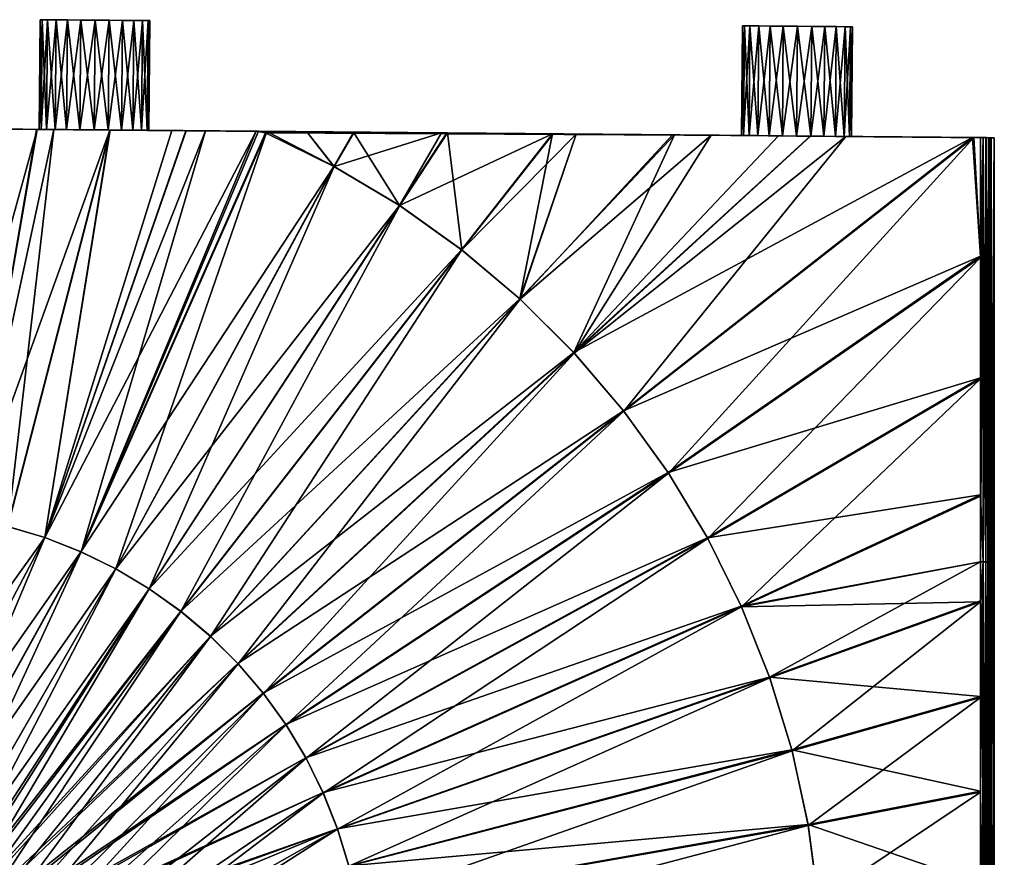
# Model space of a CAD drawing. Extents: x -0.135 to 0.123, y -0.127 to 0.004.
# Tile 32 of 256: x -0.091 to -0.046, y -0.034 to 0.004. Entities that reach past the tile are written whole.
import ezdxf

# ---------------------------------------------------------------- set-up
doc = ezdxf.new("R2010")
doc.units = 0
doc.layers.add('mesh', color=7, linetype='CONTINUOUS')

msp = doc.modelspace()

# ---------------------------------------------------------------- meshes
at = {"layer": 'mesh'}
mesh = msp.add_polyface(dxfattribs=at)
corners = [(-0.057784, -0.001496, -0.171584), (-0.09325, -0.001186, -0.182681), (-0.089964, -0.001215, -0.182676), (-0.087368, -0.001238, -0.173436), (-0.057869, -0.001495, -0.170936), (-0.086721, -0.001243, -0.173351), (-0.086118, -0.001248, -0.173102), (-0.0856, -0.001253, -0.172704), (-0.084953, -0.001259, -0.171584), (-0.085203, -0.001256, -0.172186), (-0.084868, -0.001259, -0.170936), (-0.057784, -0.001496, -0.170289), (-0.084953, -0.001259, -0.170289), (-0.083824, -0.001269, -0.182648), (-0.08319, -0.001274, -0.182643), (-0.086648, -0.001244, -0.182661), (-0.093245, -0.001186, -0.157792), (-0.096104, -0.001161, -0.157786), (-0.0856, -0.001253, -0.169169), (-0.085203, -0.001256, -0.169686), (-0.086118, -0.001248, -0.168771), (-0.089196, -0.001222, -0.157799), (-0.089997, -0.001215, -0.157797), (-0.086635, -0.001244, -0.157812), (-0.082288, -0.001282, -0.157835), (-0.083172, -0.001274, -0.15783), (-0.079876, -0.001303, -0.157854), (-0.08491, 0.003741, -0.170289), (-0.085159, 0.003743, -0.169686), (-0.085557, 0.003747, -0.169169), (-0.086074, 0.003751, -0.168771), (-0.086677, 0.003757, -0.168522), (-0.086721, -0.001243, -0.168522), (-0.086074, 0.003751, -0.173102), (-0.086677, 0.003757, -0.173351), (-0.085557, 0.003747, -0.172704), (-0.085159, 0.003743, -0.172186), (-0.08491, 0.003741, -0.171584), (-0.084824, 0.00374, -0.170936), (-0.087324, 0.003762, -0.170936), (-0.096604, -0.001157, -0.1822), (-0.096531, -0.001158, -0.158026), (-0.096587, -0.001157, -0.158156)]
mesh.append_faces([[corners[k] for k in face] for face in [(0, 1, 2, 2), (3, 4, 5, 5), (4, 6, 5, 5), (4, 7, 6, 6), (4, 8, 9, 9), (4, 10, 8, 8), (11, 12, 10, 10), (0, 13, 14, 14), (0, 15, 13, 13), (16, 17, 11, 11), (11, 18, 19, 19), (11, 20, 18, 18), (11, 21, 22, 22), (11, 23, 21, 21), (11, 24, 25, 25), (11, 26, 24, 24), (12, 27, 10, 10), (12, 28, 27, 27), (19, 28, 12, 12), (19, 29, 28, 28), (18, 29, 19, 19), (18, 30, 29, 29), (20, 30, 18, 18), (20, 31, 30, 30), (32, 31, 20, 20), (5, 33, 34, 34), (6, 33, 5, 5), (6, 35, 33, 33), (7, 35, 6, 6), (7, 36, 35, 35), (9, 36, 7, 7), (9, 37, 36, 36), (8, 37, 9, 9), (8, 38, 37, 37), (10, 38, 8, 8), (10, 27, 38, 38), (39, 36, 37, 37), (39, 35, 36, 36), (39, 27, 28, 28), (39, 38, 27, 27), (37, 38, 39, 39), (39, 29, 30, 30), (28, 29, 39, 39), (40, 0, 3, 3), (40, 1, 0, 0), (41, 42, 11, 11)]])
mesh = msp.add_polyface(dxfattribs=at)
corners = [(-0.086721, -0.001243, -0.168522), (-0.087324, 0.003762, -0.168436), (-0.086677, 0.003757, -0.168522), (-0.087368, -0.001238, -0.168436), (-0.087971, 0.003768, -0.168522), (-0.088015, -0.001232, -0.168522), (-0.088574, 0.003773, -0.168771), (-0.088618, -0.001227, -0.168771), (-0.089092, 0.003778, -0.169169), (-0.089136, -0.001222, -0.169169), (-0.089489, 0.003781, -0.169686), (-0.089533, -0.001219, -0.169686), (-0.089739, 0.003783, -0.170289), (-0.089783, -0.001217, -0.170289), (-0.089824, 0.003784, -0.170936), (-0.089868, -0.001216, -0.170936), (-0.089739, 0.003783, -0.171584), (-0.089783, -0.001217, -0.171584), (-0.089489, 0.003781, -0.172186), (-0.089533, -0.001219, -0.172186), (-0.089092, 0.003778, -0.172704), (-0.089136, -0.001222, -0.172704), (-0.088574, 0.003773, -0.173102), (-0.088618, -0.001227, -0.173102), (-0.087971, 0.003768, -0.173351), (-0.088015, -0.001232, -0.173351), (-0.087324, 0.003762, -0.173436), (-0.087368, -0.001238, -0.173436), (-0.086677, 0.003757, -0.173351), (-0.086721, -0.001243, -0.173351), (-0.087324, 0.003762, -0.170936), (-0.086074, 0.003751, -0.173102), (-0.085557, 0.003747, -0.172704), (-0.086074, 0.003751, -0.168771)]
mesh.append_faces([[corners[k] for k in face] for face in [(0, 1, 2, 2), (3, 1, 0, 0), (3, 4, 1, 1), (5, 4, 3, 3), (5, 6, 4, 4), (7, 6, 5, 5), (7, 8, 6, 6), (9, 8, 7, 7), (9, 10, 8, 8), (11, 10, 9, 9), (11, 12, 10, 10), (13, 12, 11, 11), (13, 14, 12, 12), (15, 14, 13, 13), (15, 16, 14, 14), (17, 16, 15, 15), (17, 18, 16, 16), (19, 18, 17, 17), (19, 20, 18, 18), (21, 20, 19, 19), (21, 22, 20, 20), (23, 22, 21, 21), (23, 24, 22, 22), (25, 24, 23, 23), (25, 26, 24, 24), (27, 26, 25, 25), (27, 28, 26, 26), (29, 28, 27, 27), (30, 16, 18, 18), (30, 14, 16, 16), (12, 14, 30, 30), (30, 22, 24, 24), (30, 20, 22, 22), (18, 20, 30, 30), (30, 28, 31, 31), (30, 26, 28, 28), (24, 26, 30, 30), (31, 32, 30, 30), (30, 33, 2, 2), (30, 4, 6, 6), (30, 1, 4, 4), (2, 1, 30, 30), (30, 10, 12, 12), (30, 8, 10, 10), (6, 8, 30, 30)]])
mesh = msp.add_polyface(dxfattribs=at)
corners = [(-0.087368, -0.001238, -0.173436), (-0.057784, -0.001496, -0.171584), (-0.057869, -0.001495, -0.170936), (-0.057784, -0.001496, -0.170289), (-0.084868, -0.001259, -0.170936), (-0.066485, -0.00142, -0.182467), (-0.057534, -0.001498, -0.172186), (-0.071293, -0.001378, -0.182533), (-0.057137, -0.001501, -0.172704), (-0.065404, -0.001429, -0.182452), (-0.060929, -0.001468, -0.182375), (-0.056619, -0.001506, -0.173102), (-0.071543, -0.001376, -0.182536), (-0.075544, -0.001341, -0.182578), (-0.08319, -0.001274, -0.182643), (-0.079982, -0.001302, -0.182619), (-0.057534, -0.001498, -0.169686), (-0.071543, -0.001376, -0.157936), (-0.075526, -0.001341, -0.157894), (-0.071269, -0.001378, -0.15794), (-0.057137, -0.001501, -0.169169), (-0.077683, -0.001322, -0.157871), (-0.066456, -0.00142, -0.158006), (-0.065404, -0.001429, -0.15802), (-0.056619, -0.001506, -0.168771), (-0.061013, -0.001468, -0.158093), (-0.056575, 0.003494, -0.168771), (-0.056016, -0.001511, -0.168522), (-0.057093, 0.003498, -0.169169), (-0.05749, 0.003502, -0.169686), (-0.05774, 0.003504, -0.170289), (-0.057825, 0.003505, -0.170936), (-0.05774, 0.003504, -0.171584), (-0.05749, 0.003502, -0.172186), (-0.057093, 0.003498, -0.172704), (-0.056575, 0.003494, -0.173102), (-0.055973, 0.003489, -0.173351), (-0.056016, -0.001511, -0.173351), (-0.055326, 0.003483, -0.170936), (-0.079495, -0.001306, -0.157857), (-0.079876, -0.001303, -0.157854)]
mesh.append_faces([[corners[k] for k in face] for face in [(0, 1, 2, 2), (3, 4, 2, 2), (5, 6, 7, 7), (5, 8, 6, 6), (9, 8, 5, 5), (10, 11, 9, 9), (6, 12, 7, 7), (6, 13, 12, 12), (1, 13, 6, 6), (14, 15, 1, 1), (16, 17, 18, 18), (16, 19, 17, 17), (20, 19, 16, 16), (18, 21, 16, 16), (20, 22, 19, 19), (20, 23, 22, 22), (24, 25, 23, 23), (24, 26, 27, 27), (24, 28, 26, 26), (20, 28, 24, 24), (20, 29, 28, 28), (16, 29, 20, 20), (16, 30, 29, 29), (3, 30, 16, 16), (3, 31, 30, 30), (2, 31, 3, 3), (2, 32, 31, 31), (1, 32, 2, 2), (1, 33, 32, 32), (6, 33, 1, 1), (6, 34, 33, 33), (8, 34, 6, 6), (8, 35, 34, 34), (11, 35, 8, 8), (11, 36, 35, 35), (37, 36, 11, 11), (38, 32, 33, 33), (38, 31, 32, 32), (30, 31, 38, 38), (38, 34, 35, 35), (33, 34, 38, 38), (38, 29, 30, 30), (38, 28, 29, 29), (16, 39, 3, 3), (39, 40, 3, 3)]])
mesh = msp.add_polyface(dxfattribs=at)
corners = [(-0.052954, -0.001538, -0.170289), (-0.052911, 0.003462, -0.170289), (-0.052869, -0.001539, -0.170936), (-0.053161, 0.003464, -0.169686), (-0.053204, -0.001536, -0.169686), (-0.053558, 0.003468, -0.169169), (-0.053601, -0.001532, -0.169169), (-0.054076, 0.003472, -0.168771), (-0.054119, -0.001528, -0.168771), (-0.054678, 0.003477, -0.168522), (-0.054722, -0.001522, -0.168522), (-0.055326, 0.003483, -0.168436), (-0.055369, -0.001517, -0.168436), (-0.055973, 0.003489, -0.168522), (-0.056016, -0.001511, -0.168522), (-0.056575, 0.003494, -0.168771), (-0.056016, -0.001511, -0.173351), (-0.055326, 0.003483, -0.173436), (-0.055973, 0.003489, -0.173351), (-0.055369, -0.001517, -0.173436), (-0.054678, 0.003477, -0.173351), (-0.054722, -0.001522, -0.173351), (-0.054076, 0.003472, -0.173102), (-0.054119, -0.001528, -0.173102), (-0.053558, 0.003468, -0.172704), (-0.053601, -0.001532, -0.172704), (-0.053161, 0.003464, -0.172186), (-0.053204, -0.001536, -0.172186), (-0.052911, 0.003462, -0.171584), (-0.052954, -0.001538, -0.171584), (-0.052826, 0.003461, -0.170936), (-0.055326, 0.003483, -0.170936), (-0.056575, 0.003494, -0.173102), (-0.057093, 0.003498, -0.169169)]
mesh.append_faces([[corners[k] for k in face] for face in [(0, 1, 2, 2), (0, 3, 1, 1), (4, 3, 0, 0), (4, 5, 3, 3), (6, 5, 4, 4), (6, 7, 5, 5), (8, 7, 6, 6), (8, 9, 7, 7), (10, 9, 8, 8), (10, 11, 9, 9), (12, 11, 10, 10), (12, 13, 11, 11), (14, 13, 12, 12), (14, 15, 13, 13), (16, 17, 18, 18), (19, 17, 16, 16), (19, 20, 17, 17), (21, 20, 19, 19), (21, 22, 20, 20), (23, 22, 21, 21), (23, 24, 22, 22), (25, 24, 23, 23), (25, 26, 24, 24), (27, 26, 25, 25), (27, 28, 26, 26), (29, 28, 27, 27), (29, 30, 28, 28), (2, 30, 29, 29), (2, 1, 30, 30), (31, 32, 18, 18), (31, 20, 22, 22), (31, 17, 20, 20), (18, 17, 31, 31), (31, 26, 28, 28), (31, 24, 26, 26), (22, 24, 31, 31), (31, 1, 3, 3), (31, 30, 1, 1), (28, 30, 31, 31), (31, 7, 9, 9), (31, 5, 7, 7), (3, 5, 31, 31), (31, 13, 15, 15), (31, 11, 13, 13), (9, 11, 31, 31), (15, 33, 31, 31)]])
mesh = msp.add_polyface(dxfattribs=at)
corners = [(-0.096231, -0.020095, -0.157529), (-0.096104, -0.018638, -0.157534), (-0.096104, -0.020095, -0.157513), (-0.096231, -0.020095, -0.182943), (-0.096104, -0.020095, -0.18296), (-0.096104, -0.018638, -0.182939), (-0.089614, -0.019815, -0.182945), (-0.083824, -0.001269, -0.182648), (-0.086648, -0.001244, -0.182661), (-0.091308, -0.019307, -0.182945), (-0.093038, -0.018938, -0.182945), (-0.089964, -0.001215, -0.182676), (-0.094792, -0.018712, -0.182945), (-0.09325, -0.001186, -0.182681), (-0.096104, -0.001161, -0.182686), (-0.096104, -0.022387, -0.182972), (-0.096946, -0.001154, -0.170236), (-0.089868, -0.001216, -0.170936), (-0.089783, -0.001217, -0.170289), (-0.089783, -0.001217, -0.171584), (-0.089533, -0.001219, -0.169686), (-0.096604, -0.001157, -0.158272), (-0.089136, -0.001222, -0.169169), (-0.088015, -0.001232, -0.168522), (-0.087368, -0.001238, -0.168436), (-0.088618, -0.001227, -0.168771), (-0.086721, -0.001243, -0.168522), (-0.086118, -0.001248, -0.168771), (-0.094791, -0.018712, -0.157527), (-0.096104, -0.022389, -0.157501), (-0.093245, -0.001186, -0.157792), (-0.096104, -0.001161, -0.157786), (-0.093035, -0.018938, -0.157527), (-0.089997, -0.001215, -0.157797), (-0.089196, -0.001222, -0.157799), (-0.091304, -0.019307, -0.157527), (-0.086635, -0.001244, -0.157812), (-0.089609, -0.019817, -0.157527), (-0.082288, -0.001282, -0.157835), (-0.087961, -0.020464, -0.157527), (-0.096222, -0.00116, -0.182672), (-0.096604, -0.001157, -0.1822), (-0.089533, -0.001219, -0.172186), (-0.089136, -0.001222, -0.172704), (-0.088618, -0.001227, -0.173102), (-0.088015, -0.001232, -0.173351), (-0.087368, -0.001238, -0.173436), (-0.096381, -0.001159, -0.15787), (-0.057784, -0.001496, -0.170289), (-0.096275, -0.00116, -0.157817), (-0.096531, -0.001158, -0.158026), (-0.096587, -0.001157, -0.158156)]
mesh.append_faces([[corners[k] for k in face] for face in [(0, 1, 2, 2), (3, 4, 5, 5), (6, 7, 8, 8), (8, 9, 6, 6), (8, 10, 9, 9), (11, 10, 8, 8), (11, 12, 10, 10), (13, 12, 11, 11), (13, 5, 12, 12), (14, 5, 13, 13), (12, 15, 10, 10), (5, 4, 12, 12), (16, 17, 18, 18), (16, 19, 17, 17), (20, 16, 18, 18), (20, 21, 16, 16), (22, 21, 20, 20), (21, 23, 24, 24), (21, 25, 23, 23), (22, 25, 21, 21), (21, 26, 27, 27), (24, 26, 21, 21), (28, 29, 2, 2), (1, 28, 2, 2), (1, 30, 28, 28), (31, 30, 1, 1), (30, 32, 28, 28), (30, 33, 32, 32), (34, 32, 33, 33), (34, 35, 32, 32), (36, 35, 34, 34), (36, 37, 35, 35), (37, 38, 39, 39), (5, 14, 40, 40), (41, 19, 16, 16), (41, 42, 19, 19), (43, 42, 41, 41), (41, 44, 43, 43), (41, 45, 44, 44), (46, 45, 41, 41), (14, 13, 41, 41), (47, 48, 49, 49), (48, 31, 49, 49), (50, 48, 47, 47), (48, 51, 21, 21)]])
mesh = msp.add_polyface(dxfattribs=at)
corners = [(-0.076444, -0.002901, -0.182619), (-0.075544, -0.001341, -0.182578), (-0.077683, -0.001322, -0.182601), (-0.073459, -0.00468, -0.182619), (-0.071543, -0.001376, -0.182536), (-0.071293, -0.001378, -0.182533), (-0.089614, -0.019815, -0.182945), (-0.087967, -0.020461, -0.182945), (-0.079982, -0.001302, -0.182619), (-0.08319, -0.001274, -0.182643), (-0.083824, -0.001269, -0.182648), (-0.067973, -0.008938, -0.182619), (-0.083419, -0.023171, -0.182945), (-0.082067, -0.024312, -0.182945), (-0.070629, -0.006697, -0.182619), (-0.084859, -0.022145, -0.182945), (-0.086379, -0.021239, -0.182945), (-0.085203, -0.001256, -0.172186), (-0.0856, -0.001253, -0.172704), (-0.057869, -0.001495, -0.170936), (-0.085203, -0.001256, -0.169686), (-0.084953, -0.001259, -0.170289), (-0.057784, -0.001496, -0.170289), (-0.057784, -0.001496, -0.171584), (-0.089964, -0.001215, -0.182676), (-0.086648, -0.001244, -0.182661), (-0.089997, -0.001215, -0.157797), (-0.093245, -0.001186, -0.157792), (-0.096604, -0.001157, -0.158272), (-0.086118, -0.001248, -0.168771), (-0.083172, -0.001274, -0.15783), (-0.086635, -0.001244, -0.157812), (-0.089609, -0.019817, -0.157527), (-0.082288, -0.001282, -0.157835), (-0.073444, -0.004689, -0.157854), (-0.071269, -0.001378, -0.15794), (-0.070613, -0.006709, -0.157854), (-0.071543, -0.001376, -0.157936), (-0.076431, -0.002908, -0.157854), (-0.075526, -0.001341, -0.157894), (-0.077683, -0.001322, -0.157871), (-0.082059, -0.02432, -0.157527), (-0.067956, -0.008954, -0.157854), (-0.083411, -0.023178, -0.157527), (-0.084852, -0.02215, -0.157527), (-0.086372, -0.021243, -0.157527), (-0.079876, -0.001303, -0.157854), (-0.087961, -0.020464, -0.157527), (-0.079565, -0.001372, -0.182619), (-0.057534, -0.001498, -0.169686), (-0.079495, -0.001306, -0.157857)]
mesh.append_faces([[corners[k] for k in face] for face in [(0, 1, 2, 2), (3, 1, 0, 0), (3, 4, 1, 1), (5, 4, 3, 3), (6, 7, 8, 8), (6, 9, 10, 10), (8, 9, 6, 6), (11, 12, 13, 13), (14, 12, 11, 11), (14, 15, 12, 12), (3, 15, 14, 14), (3, 16, 15, 15), (0, 16, 3, 3), (0, 7, 16, 16), (17, 18, 19, 19), (20, 21, 22, 22), (23, 2, 1, 1), (24, 25, 23, 23), (26, 27, 22, 22), (28, 29, 22, 22), (30, 31, 22, 22), (30, 32, 31, 31), (30, 33, 32, 32), (34, 35, 36, 36), (34, 37, 35, 35), (38, 37, 34, 34), (38, 39, 37, 37), (40, 39, 38, 38), (41, 36, 42, 42), (43, 36, 41, 41), (43, 34, 36, 36), (44, 34, 43, 43), (44, 38, 34, 34), (45, 38, 44, 44), (33, 46, 47, 47), (0, 2, 48, 48), (48, 7, 0, 0), (48, 8, 7, 7), (23, 48, 2, 2), (23, 8, 48, 48), (49, 40, 50, 50), (50, 40, 38, 38), (45, 50, 38, 38), (47, 50, 45, 45), (47, 46, 50, 50)]])
mesh = msp.add_polyface(dxfattribs=at)
corners = [(-0.04699, -0.012538, -0.182247), (-0.061224, -0.016854, -0.182619), (-0.05943, -0.019831, -0.182619), (-0.046988, -0.007, -0.182168), (-0.063255, -0.014034, -0.182619), (-0.04735, -0.001587, -0.182099), (-0.06551, -0.01139, -0.182619), (-0.054747, -0.001522, -0.182261), (-0.067973, -0.008938, -0.182619), (-0.065404, -0.001429, -0.182452), (-0.066485, -0.00142, -0.182467), (-0.060929, -0.001468, -0.182375), (-0.056195, -0.00151, -0.182293), (-0.070629, -0.006697, -0.182619), (-0.073459, -0.00468, -0.182619), (-0.071293, -0.001378, -0.182533), (-0.079666, -0.026906, -0.182945), (-0.080814, -0.02556, -0.182945), (-0.082067, -0.024312, -0.182945), (-0.056619, -0.001506, -0.173102), (-0.057137, -0.001501, -0.172704), (-0.056016, -0.001511, -0.173351), (-0.055369, -0.001517, -0.173436), (-0.054722, -0.001522, -0.173351), (-0.056619, -0.001506, -0.168771), (-0.065404, -0.001429, -0.15802), (-0.057137, -0.001501, -0.169169), (-0.056016, -0.001511, -0.168522), (-0.061013, -0.001468, -0.158093), (-0.059264, -0.001483, -0.158122), (-0.055369, -0.001517, -0.168436), (-0.05473, -0.001522, -0.158211), (-0.054722, -0.001522, -0.168522), (-0.053125, -0.001536, -0.158242), (-0.054119, -0.001528, -0.168771), (-0.070613, -0.006709, -0.157854), (-0.067956, -0.008954, -0.157854), (-0.066456, -0.00142, -0.158006), (-0.071269, -0.001378, -0.15794), (-0.065493, -0.011408, -0.157854), (-0.059414, -0.01986, -0.157854), (-0.04699, -0.01259, -0.158225), (-0.057871, -0.022977, -0.157854), (-0.061207, -0.01688, -0.157854), (-0.046988, -0.007049, -0.158304), (-0.063238, -0.014056, -0.157854), (-0.047299, -0.001587, -0.158374), (-0.078624, -0.028354, -0.157527), (-0.079657, -0.026917, -0.157527), (-0.080805, -0.025569, -0.157527)]
mesh.append_faces([[corners[k] for k in face] for face in [(0, 1, 2, 2), (3, 4, 1, 1), (5, 6, 4, 4), (7, 6, 5, 5), (8, 9, 10, 10), (8, 11, 9, 9), (6, 11, 8, 8), (6, 12, 11, 11), (7, 12, 6, 6), (10, 13, 8, 8), (10, 14, 13, 13), (15, 14, 10, 10), (4, 16, 1, 1), (6, 17, 4, 4), (8, 18, 6, 6), (9, 19, 20, 20), (11, 21, 19, 19), (12, 21, 11, 11), (12, 22, 21, 21), (7, 22, 12, 12), (7, 23, 22, 22), (5, 23, 7, 7), (24, 25, 26, 26), (27, 28, 24, 24), (27, 29, 28, 28), (30, 29, 27, 27), (30, 31, 29, 29), (32, 31, 30, 30), (32, 33, 31, 31), (34, 33, 32, 32), (35, 25, 36, 36), (35, 37, 25, 25), (38, 37, 35, 35), (36, 29, 39, 39), (36, 28, 29, 29), (25, 28, 36, 36), (40, 41, 42, 42), (43, 44, 40, 40), (45, 46, 43, 43), (39, 33, 45, 45), (39, 31, 33, 33), (29, 31, 39, 39), (47, 45, 43, 43), (48, 39, 45, 45), (49, 36, 39, 39)]])
mesh = msp.add_polyface(dxfattribs=at)
corners = [(-0.046992, -0.017872, -0.182322), (-0.057886, -0.022944, -0.182619), (-0.046993, -0.020917, -0.182365), (-0.04699, -0.012538, -0.182247), (-0.05943, -0.019831, -0.182619), (-0.046988, -0.007, -0.182168), (-0.061224, -0.016854, -0.182619), (-0.04735, -0.001587, -0.182099), (-0.063255, -0.014034, -0.182619), (-0.046868, -0.020917, -0.182346), (-0.046369, -0.001595, -0.170244), (-0.052869, -0.001539, -0.170936), (-0.052954, -0.001538, -0.171584), (-0.052954, -0.001538, -0.170289), (-0.053204, -0.001536, -0.172186), (-0.046499, -0.001594, -0.181603), (-0.053601, -0.001532, -0.172704), (-0.054119, -0.001528, -0.173102), (-0.054722, -0.001522, -0.173351), (-0.054119, -0.001528, -0.168771), (-0.047299, -0.001587, -0.158374), (-0.053125, -0.001536, -0.158242), (-0.053601, -0.001532, -0.169169), (-0.046986, -0.00159, -0.158381), (-0.046988, -0.007049, -0.158304), (-0.059414, -0.01986, -0.157854), (-0.04699, -0.01259, -0.158225), (-0.061207, -0.01688, -0.157854), (-0.063238, -0.014056, -0.157854), (-0.057871, -0.022977, -0.157854), (-0.046992, -0.017925, -0.15815), (-0.046993, -0.020917, -0.158107), (-0.046986, -0.00159, -0.182091), (-0.046861, -0.001591, -0.182072), (-0.046869, -0.001591, -0.158398), (-0.046868, -0.020917, -0.158126), (-0.046499, -0.001594, -0.15887), (-0.046515, -0.001594, -0.18172), (-0.053204, -0.001536, -0.169686), (-0.046518, -0.001594, -0.158744), (-0.046615, -0.001593, -0.181913), (-0.046743, -0.001592, -0.182022), (-0.046717, -0.001592, -0.158468), (-0.046568, -0.001594, -0.158626)]
mesh.append_faces([[corners[k] for k in face] for face in [(0, 1, 2, 2), (3, 4, 0, 0), (5, 6, 3, 3), (7, 8, 5, 5), (0, 2, 9, 9), (10, 11, 12, 12), (10, 13, 11, 11), (14, 10, 12, 12), (14, 15, 10, 10), (16, 15, 14, 14), (7, 17, 18, 18), (19, 20, 21, 21), (22, 20, 19, 19), (22, 23, 20, 20), (20, 23, 24, 24), (25, 24, 26, 26), (27, 20, 24, 24), (28, 21, 20, 20), (29, 30, 31, 31), (26, 30, 29, 29), (5, 32, 7, 7), (33, 0, 9, 9), (32, 0, 33, 33), (32, 3, 0, 0), (5, 3, 32, 32), (34, 24, 23, 23), (34, 26, 24, 24), (34, 30, 26, 26), (34, 31, 30, 30), (34, 35, 31, 31), (36, 13, 10, 10), (16, 37, 15, 15), (32, 17, 7, 7), (32, 16, 17, 17), (32, 33, 16, 16), (34, 23, 22, 22), (36, 38, 13, 13), (36, 22, 38, 38), (36, 39, 22, 22), (16, 40, 37, 37), (16, 41, 40, 40), (16, 33, 41, 41), (22, 42, 34, 34), (43, 42, 22, 22), (22, 39, 43, 43)]])
mesh = msp.add_polyface(dxfattribs=at)
corners = [(-0.046651, -0.020919, -0.182219), (-0.046743, -0.001592, -0.182022), (-0.046751, -0.020918, -0.182296), (-0.046369, -0.001595, -0.170244), (-0.046499, -0.001594, -0.181603), (-0.046505, -0.020922, -0.181877), (-0.04637, -0.069154, -0.170244), (-0.046404, -0.054484, -0.164374), (-0.046505, -0.020922, -0.158595), (-0.046651, -0.020919, -0.158254), (-0.046748, -0.039353, -0.158088), (-0.046751, -0.020918, -0.158176), (-0.046515, -0.001594, -0.18172), (-0.046656, -0.039438, -0.182307), (-0.046789, -0.039329, -0.182406), (-0.046894, -0.039286, -0.182443), (-0.046581, -0.03955, -0.182207), (-0.046524, -0.020921, -0.182002), (-0.046532, -0.039677, -0.182092), (-0.046507, -0.039815, -0.181968), (-0.046574, -0.02092, -0.182119), (-0.046615, -0.001593, -0.181913), (-0.046861, -0.001591, -0.182072), (-0.046868, -0.020917, -0.182346), (-0.046499, -0.001594, -0.15887), (-0.046404, -0.054484, -0.176107), (-0.046507, -0.039815, -0.158504), (-0.046524, -0.020921, -0.15847), (-0.046605, -0.039498, -0.158219), (-0.046574, -0.02092, -0.158354), (-0.046527, -0.039671, -0.158376), (-0.04687, -0.039295, -0.158037), (-0.046868, -0.020917, -0.158126), (-0.046717, -0.001592, -0.158468), (-0.046869, -0.001591, -0.158398), (-0.046568, -0.001594, -0.158626), (-0.046518, -0.001594, -0.158744), (-0.046908, -0.039484, -0.182473), (-0.04681, -0.039508, -0.158032)]
mesh.append_faces([[corners[k] for k in face] for face in [(0, 1, 2, 2), (3, 4, 5, 5), (6, 7, 3, 3), (7, 8, 3, 3), (9, 10, 11, 11), (5, 4, 12, 12), (2, 13, 0, 0), (2, 14, 13, 13), (15, 14, 2, 2), (0, 13, 16, 16), (17, 18, 19, 19), (20, 18, 17, 17), (16, 18, 20, 20), (5, 17, 19, 19), (5, 12, 17, 17), (17, 21, 20, 20), (17, 12, 21, 21), (20, 0, 16, 16), (20, 21, 0, 0), (2, 1, 22, 22), (0, 21, 1, 1), (2, 23, 15, 15), (22, 23, 2, 2), (19, 3, 5, 5), (8, 24, 3, 3), (25, 3, 19, 19), (7, 26, 8, 8), (27, 28, 29, 29), (27, 30, 28, 28), (11, 10, 31, 31), (9, 28, 10, 10), (11, 32, 33, 33), (31, 32, 11, 11), (34, 33, 32, 32), (29, 9, 35, 35), (29, 28, 9, 9), (9, 33, 35, 35), (11, 33, 9, 9), (8, 27, 24, 24), (8, 30, 27, 27), (26, 30, 8, 8), (27, 36, 24, 24), (29, 36, 27, 27), (35, 36, 29, 29), (37, 13, 14, 14), (10, 38, 31, 31)]])
mesh = msp.add_polyface(dxfattribs=at)
corners = [(-0.046404, -0.054484, -0.176107), (-0.046568, -0.042607, -0.18434), (-0.046595, -0.044107, -0.185249), (-0.04637, -0.069154, -0.170244), (-0.046369, -0.001595, -0.170244), (-0.046404, -0.054484, -0.164374), (-0.046588, -0.043671, -0.155467), (-0.04656, -0.042198, -0.156419), (-0.046588, -0.042536, -0.184444), (-0.046615, -0.044047, -0.18536), (-0.046602, -0.044554, -0.185481), (-0.046622, -0.044498, -0.185593), (-0.046631, -0.045169, -0.154562), (-0.046607, -0.043607, -0.155357), (-0.04658, -0.042124, -0.156317), (-0.024138, -0.049622, -0.2175), (-0.022359, -0.045636, -0.2175), (-0.022344, -0.045645, -0.217629), (-0.02468, -0.051, -0.21775), (-0.0223, -0.04567, -0.21775), (-0.024703, -0.045757, -0.216), (-0.024582, -0.04582, -0.217035), (-0.022342, -0.042377, -0.216), (-0.02543, -0.047742, -0.216), (-0.023557, -0.045731, -0.201), (-0.023136, -0.045431, -0.201025), (-0.024897, -0.04853, -0.201), (-0.023295, -0.045346, -0.201), (-0.022952, -0.045535, -0.201099), (-0.022009, -0.044329, -0.201218), (-0.022787, -0.045628, -0.201218), (-0.022169, -0.044227, -0.201099), (-0.023784, -0.045608, -0.201034), (-0.023996, -0.045492, -0.201134), (-0.020467, -0.040724, -0.201034), (-0.024178, -0.045394, -0.201293), (-0.020652, -0.040569, -0.201134), (-0.024318, -0.045318, -0.2015), (-0.020811, -0.040437, -0.201293), (-0.024406, -0.04527, -0.201741), (-0.020933, -0.040335, -0.2015), (-0.022435, -0.042309, -0.202), (-0.02101, -0.040271, -0.201741), (-0.024436, -0.045254, -0.202), (-0.025788, -0.048159, -0.201741), (-0.025598, -0.047683, -0.202), (-0.025136, -0.048431, -0.201034), (-0.025358, -0.048338, -0.201134), (-0.025549, -0.048258, -0.201293), (-0.025696, -0.048197, -0.2015), (-0.04654, -0.041219, -0.18329), (-0.046507, -0.039815, -0.181968), (-0.04651, -0.039945, -0.182104), (-0.046529, -0.040711, -0.157626), (-0.046507, -0.039815, -0.158504), (-0.022348, -0.044114, -0.201025)]
mesh.append_faces([[corners[k] for k in face] for face in [(0, 1, 2, 2), (3, 4, 0, 0), (5, 6, 7, 7), (2, 8, 9, 9), (2, 1, 8, 8), (10, 9, 11, 11), (10, 2, 9, 9), (6, 12, 13, 13), (7, 13, 14, 14), (7, 6, 13, 13), (15, 16, 17, 17), (18, 17, 19, 19), (20, 21, 22, 22), (20, 23, 21, 21), (24, 25, 26, 26), (27, 25, 24, 24), (28, 29, 30, 30), (25, 31, 28, 28), (27, 24, 32, 32), (33, 34, 32, 32), (35, 36, 33, 33), (37, 38, 35, 35), (39, 40, 37, 37), (41, 42, 39, 39), (43, 44, 45, 45), (46, 32, 24, 24), (47, 33, 32, 32), (48, 35, 33, 33), (49, 37, 35, 35), (44, 39, 37, 37), (43, 39, 44, 44), (43, 41, 39, 39), (20, 45, 23, 23), (20, 43, 45, 45), (22, 43, 20, 20), (22, 41, 43, 43), (0, 50, 1, 1), (0, 51, 52, 52), (53, 54, 5, 5), (5, 7, 53, 53), (1, 50, 8, 8), (53, 7, 14, 14), (27, 55, 25, 25), (55, 31, 25, 25), (32, 55, 27, 27)]])
mesh = msp.add_polyface(dxfattribs=at)
corners = [(-0.080631, -0.039393, -0.182986), (-0.07515, -0.038257, -0.182945), (-0.075385, -0.036504, -0.182945), (-0.054382, -0.036336, -0.182619), (-0.061219, -0.039394, -0.182752), (-0.054212, -0.039332, -0.182606), (-0.046994, -0.031366, -0.182417), (-0.055585, -0.029496, -0.182619), (-0.054843, -0.032892, -0.182619), (-0.046993, -0.027054, -0.182396), (-0.056601, -0.026173, -0.182619), (-0.046993, -0.020917, -0.182365), (-0.057886, -0.022944, -0.182619), (-0.046992, -0.017872, -0.182322), (-0.05943, -0.019831, -0.182619), (-0.075762, -0.034775, -0.182945), (-0.076279, -0.033084, -0.182945), (-0.076933, -0.031441, -0.182945), (-0.077719, -0.029856, -0.182945), (-0.078632, -0.028341, -0.182945), (-0.061224, -0.016854, -0.182619), (-0.079666, -0.026906, -0.182945), (-0.063255, -0.014034, -0.182619), (-0.080814, -0.02556, -0.182945), (-0.06551, -0.01139, -0.182619), (-0.082067, -0.024312, -0.182945), (-0.054378, -0.036382, -0.157854), (-0.054212, -0.039329, -0.15787), (-0.063173, -0.039403, -0.157688), (-0.083707, -0.039386, -0.157456), (-0.075381, -0.036525, -0.157527), (-0.075148, -0.03828, -0.157527), (-0.084867, -0.039376, -0.157452), (-0.075757, -0.034796, -0.157527), (-0.046993, -0.022744, -0.158098), (-0.056588, -0.026209, -0.157854), (-0.057871, -0.022977, -0.157854), (-0.055574, -0.029536, -0.157854), (-0.046993, -0.027105, -0.158077), (-0.054836, -0.032934, -0.157854), (-0.046994, -0.03142, -0.158055), (-0.075077, -0.039408, -0.15754), (-0.076273, -0.033102, -0.157527), (-0.076926, -0.031457, -0.157527), (-0.059414, -0.01986, -0.157854), (-0.077711, -0.029871, -0.157527), (-0.061207, -0.01688, -0.157854), (-0.078624, -0.028354, -0.157527), (-0.079657, -0.026917, -0.157527), (-0.063238, -0.014056, -0.157854), (-0.080805, -0.025569, -0.157527), (-0.065493, -0.011408, -0.157854), (-0.082059, -0.02432, -0.157527), (-0.067956, -0.008954, -0.157854)]
mesh.append_faces([[corners[k] for k in face] for face in [(0, 1, 2, 2), (3, 4, 5, 5), (6, 7, 8, 8), (9, 10, 7, 7), (11, 12, 10, 10), (13, 14, 12, 12), (3, 1, 4, 4), (3, 2, 1, 1), (8, 2, 3, 3), (8, 15, 2, 2), (7, 15, 8, 8), (7, 16, 15, 15), (10, 16, 7, 7), (10, 17, 16, 16), (12, 17, 10, 10), (12, 18, 17, 17), (14, 18, 12, 12), (14, 19, 18, 18), (20, 19, 14, 14), (20, 21, 19, 19), (22, 23, 21, 21), (24, 25, 23, 23), (26, 27, 28, 28), (29, 30, 31, 31), (32, 33, 30, 30), (34, 35, 36, 36), (34, 37, 35, 35), (38, 39, 37, 37), (40, 26, 39, 39), (31, 26, 41, 41), (31, 39, 26, 26), (30, 39, 31, 31), (30, 37, 39, 39), (33, 37, 30, 30), (33, 35, 37, 37), (42, 35, 33, 33), (42, 36, 35, 35), (43, 36, 42, 42), (43, 44, 36, 36), (45, 44, 43, 43), (45, 46, 44, 44), (47, 46, 45, 45), (48, 49, 47, 47), (50, 51, 48, 48), (52, 53, 50, 50)]])
mesh = msp.add_polyface(dxfattribs=at)
corners = [(-0.096231, -0.020095, -0.157529), (-0.096104, -0.020095, -0.157513), (-0.096104, -0.022389, -0.157501), (-0.096104, -0.025636, -0.157484), (-0.096104, -0.028896, -0.157467), (-0.096231, -0.020095, -0.182943), (-0.096104, -0.025632, -0.182988), (-0.096104, -0.022387, -0.182972), (-0.096104, -0.028889, -0.183005), (-0.096231, -0.039273, -0.183042), (-0.096104, -0.032097, -0.183022), (-0.076933, -0.031441, -0.182945), (-0.094011, -0.039297, -0.183057), (-0.076279, -0.033084, -0.182945), (-0.077719, -0.029856, -0.182945), (-0.094325, -0.039294, -0.183057), (-0.078632, -0.028341, -0.182945), (-0.094637, -0.03929, -0.183057), (-0.079666, -0.026906, -0.182945), (-0.09494, -0.039286, -0.183058), (-0.080814, -0.02556, -0.182945), (-0.09523, -0.039283, -0.183058), (-0.082067, -0.024312, -0.182945), (-0.095504, -0.03928, -0.183058), (-0.083419, -0.023171, -0.182945), (-0.095756, -0.039277, -0.183058), (-0.084859, -0.022145, -0.182945), (-0.095984, -0.039274, -0.183059), (-0.086379, -0.021239, -0.182945), (-0.096104, -0.038119, -0.183053), (-0.096104, -0.035193, -0.183038), (-0.087967, -0.020461, -0.182945), (-0.089614, -0.019815, -0.182945), (-0.091308, -0.019307, -0.182945), (-0.093038, -0.018938, -0.182945), (-0.094792, -0.018712, -0.182945), (-0.096104, -0.020095, -0.18296), (-0.08731, -0.039353, -0.157444), (-0.076926, -0.031457, -0.157527), (-0.076273, -0.033102, -0.157527), (-0.088552, -0.039342, -0.157439), (-0.077711, -0.029871, -0.157527), (-0.089778, -0.039331, -0.157435), (-0.078624, -0.028354, -0.157527), (-0.090968, -0.03932, -0.157431), (-0.079657, -0.026917, -0.157527), (-0.092102, -0.039309, -0.157427), (-0.080805, -0.025569, -0.157527), (-0.093163, -0.0393, -0.157424), (-0.082059, -0.02432, -0.157527), (-0.094132, -0.039291, -0.15742), (-0.083411, -0.023178, -0.157527), (-0.094993, -0.039283, -0.157417), (-0.084852, -0.02215, -0.157527), (-0.095732, -0.039276, -0.157415), (-0.086372, -0.021243, -0.157527), (-0.096104, -0.038131, -0.15742), (-0.087961, -0.020464, -0.157527), (-0.096104, -0.035204, -0.157435), (-0.096104, -0.032106, -0.157451), (-0.089609, -0.019817, -0.157527), (-0.091304, -0.019307, -0.157527), (-0.093035, -0.018938, -0.157527), (-0.094791, -0.018712, -0.157527), (-0.096231, -0.039273, -0.15743)]
mesh.append_faces([[corners[k] for k in face] for face in [(0, 1, 2, 2), (0, 3, 4, 4), (5, 6, 7, 7), (5, 8, 6, 6), (9, 10, 8, 8), (11, 12, 13, 13), (14, 15, 11, 11), (16, 17, 14, 14), (18, 19, 16, 16), (20, 21, 18, 18), (22, 23, 20, 20), (24, 25, 22, 22), (26, 27, 24, 24), (28, 29, 26, 26), (28, 30, 29, 29), (31, 30, 28, 28), (31, 10, 30, 30), (32, 10, 31, 31), (32, 8, 10, 10), (33, 8, 32, 32), (33, 6, 8, 8), (34, 6, 33, 33), (34, 7, 6, 6), (35, 36, 7, 7), (37, 38, 39, 39), (40, 41, 38, 38), (42, 43, 41, 41), (44, 45, 43, 43), (46, 47, 45, 45), (48, 49, 47, 47), (50, 51, 49, 49), (52, 53, 51, 51), (54, 55, 53, 53), (56, 55, 54, 54), (56, 57, 55, 55), (58, 57, 56, 56), (59, 60, 58, 58), (59, 61, 60, 60), (4, 61, 59, 59), (4, 62, 61, 61), (3, 62, 4, 4), (63, 3, 2, 2), (63, 62, 3, 3), (60, 57, 58, 58), (64, 4, 59, 59)]])
mesh = msp.add_polyface(dxfattribs=at)
corners = [(-0.046994, -0.035603, -0.182438), (-0.054843, -0.032892, -0.182619), (-0.054382, -0.036336, -0.182619), (-0.046994, -0.031366, -0.182417), (-0.046993, -0.027054, -0.182396), (-0.055585, -0.029496, -0.182619), (-0.046993, -0.022696, -0.182374), (-0.056601, -0.026173, -0.182619), (-0.046993, -0.020917, -0.182365), (-0.046868, -0.020917, -0.182346), (-0.046993, -0.022744, -0.158098), (-0.046993, -0.020917, -0.158107), (-0.046868, -0.020917, -0.158126), (-0.046993, -0.027105, -0.158077), (-0.046994, -0.03142, -0.158055), (-0.057871, -0.022977, -0.157854), (-0.055574, -0.029536, -0.157854), (-0.054836, -0.032934, -0.157854), (-0.046994, -0.035658, -0.158034), (-0.054378, -0.036382, -0.157854), (-0.054212, -0.039332, -0.182606), (-0.047024, -0.039269, -0.182457), (-0.046894, -0.039286, -0.182443), (-0.04687, -0.039295, -0.158037), (-0.046995, -0.039269, -0.158016), (-0.054212, -0.039329, -0.15787), (-0.046908, -0.04091, -0.183648), (-0.046899, -0.039831, -0.182668), (-0.047012, -0.039831, -0.182688), (-0.04702, -0.039831, -0.157784), (-0.046899, -0.039831, -0.157804), (-0.046897, -0.040389, -0.15728), (-0.061215, -0.039784, -0.182854), (-0.047017, -0.039666, -0.182563), (-0.047021, -0.039475, -0.182484), (-0.061217, -0.039595, -0.182778), (-0.046909, -0.039669, -0.182549), (-0.046908, -0.039484, -0.182473), (-0.046789, -0.039329, -0.182406), (-0.046772, -0.039684, -0.182487), (-0.046998, -0.039475, -0.157989), (-0.047, -0.039666, -0.15791), (-0.046812, -0.039678, -0.157962), (-0.04681, -0.039508, -0.158032), (-0.06317, -0.039792, -0.157586)]
mesh.append_faces([[corners[k] for k in face] for face in [(0, 1, 2, 2), (3, 1, 0, 0), (4, 5, 3, 3), (6, 7, 4, 4), (8, 7, 6, 6), (3, 9, 4, 4), (9, 6, 4, 4), (9, 8, 6, 6), (10, 11, 12, 12), (12, 13, 10, 10), (12, 14, 13, 13), (15, 11, 10, 10), (13, 16, 10, 10), (14, 17, 13, 13), (18, 19, 14, 14), (2, 20, 21, 21), (0, 2, 21, 21), (0, 21, 22, 22), (3, 22, 9, 9), (0, 22, 3, 3), (23, 14, 12, 12), (23, 18, 14, 14), (24, 18, 23, 23), (24, 25, 19, 19), (18, 24, 19, 19), (26, 27, 28, 28), (29, 30, 31, 31), (32, 33, 34, 34), (20, 34, 21, 21), (20, 35, 34, 34), (28, 36, 33, 33), (27, 36, 28, 28), (34, 22, 21, 21), (37, 22, 34, 34), (37, 38, 22, 22), (36, 34, 33, 33), (36, 37, 34, 34), (39, 37, 36, 36), (23, 40, 24, 24), (41, 30, 29, 29), (42, 30, 41, 41), (23, 43, 40, 40), (43, 41, 40, 40), (43, 42, 41, 41), (44, 41, 29, 29), (40, 25, 24, 24)]])
mesh = msp.add_polyface(dxfattribs=at)
corners = [(-0.096231, -0.039273, -0.183042), (-0.096104, -0.039273, -0.183059), (-0.096104, -0.038119, -0.183053), (-0.096104, -0.035193, -0.183038), (-0.095984, -0.039274, -0.183059), (-0.09131, -0.039319, -0.183044), (-0.076279, -0.033084, -0.182945), (-0.093522, -0.039303, -0.183056), (-0.075762, -0.034775, -0.182945), (-0.086012, -0.039355, -0.183015), (-0.075385, -0.036504, -0.182945), (-0.080631, -0.039393, -0.182986), (-0.077409, -0.039415, -0.182968), (-0.07515, -0.038257, -0.182945), (-0.093698, -0.039301, -0.183057), (-0.094011, -0.039297, -0.183057), (-0.076933, -0.031441, -0.182945), (-0.094325, -0.039294, -0.183057), (-0.077719, -0.029856, -0.182945), (-0.094637, -0.03929, -0.183057), (-0.078632, -0.028341, -0.182945), (-0.09494, -0.039286, -0.183058), (-0.079666, -0.026906, -0.182945), (-0.09523, -0.039283, -0.183058), (-0.080814, -0.02556, -0.182945), (-0.095504, -0.03928, -0.183058), (-0.082067, -0.024312, -0.182945), (-0.095756, -0.039277, -0.183058), (-0.083419, -0.023171, -0.182945), (-0.084859, -0.022145, -0.182945), (-0.083707, -0.039386, -0.157456), (-0.075148, -0.03828, -0.157527), (-0.08334, -0.03939, -0.157457), (-0.084867, -0.039376, -0.157452), (-0.075381, -0.036525, -0.157527), (-0.086075, -0.039365, -0.157448), (-0.075757, -0.034796, -0.157527), (-0.076273, -0.033102, -0.157527), (-0.08731, -0.039353, -0.157444), (-0.088552, -0.039342, -0.157439), (-0.076926, -0.031457, -0.157527), (-0.089778, -0.039331, -0.157435), (-0.077711, -0.029871, -0.157527), (-0.090968, -0.03932, -0.157431), (-0.078624, -0.028354, -0.157527), (-0.092102, -0.039309, -0.157427), (-0.079657, -0.026917, -0.157527), (-0.093163, -0.0393, -0.157424), (-0.080805, -0.025569, -0.157527), (-0.094132, -0.039291, -0.15742), (-0.082059, -0.02432, -0.157527), (-0.094993, -0.039283, -0.157417), (-0.083411, -0.023178, -0.157527), (-0.095732, -0.039276, -0.157415), (-0.084852, -0.02215, -0.157527), (-0.093524, -0.039503, -0.183082), (-0.096231, -0.039273, -0.15743), (-0.096104, -0.038131, -0.15742), (-0.096104, -0.039273, -0.157414), (-0.096104, -0.035204, -0.157435), (-0.096104, -0.032106, -0.157451), (-0.096103, -0.039383, -0.183066), (-0.096101, -0.039483, -0.157385)]
mesh.append_faces([[corners[k] for k in face] for face in [(0, 1, 2, 2), (3, 0, 2, 2), (2, 1, 4, 4), (5, 6, 7, 7), (5, 8, 6, 6), (9, 8, 5, 5), (9, 10, 8, 8), (11, 10, 9, 9), (12, 13, 11, 11), (6, 14, 7, 7), (6, 15, 14, 14), (16, 17, 15, 15), (18, 19, 17, 17), (20, 21, 19, 19), (22, 23, 21, 21), (24, 25, 23, 23), (26, 27, 25, 25), (28, 4, 27, 27), (29, 2, 4, 4), (30, 31, 32, 32), (33, 34, 30, 30), (35, 36, 33, 33), (35, 37, 36, 36), (38, 37, 35, 35), (39, 40, 38, 38), (41, 42, 39, 39), (43, 44, 41, 41), (45, 46, 43, 43), (47, 48, 45, 45), (49, 50, 47, 47), (51, 52, 49, 49), (53, 54, 51, 51), (55, 19, 21, 21), (56, 57, 58, 58), (56, 59, 57, 57), (56, 60, 59, 59), (53, 58, 57, 57), (4, 1, 61, 61), (61, 23, 25, 25), (61, 27, 4, 4), (25, 27, 61, 61), (61, 21, 23, 23), (62, 51, 49, 49), (62, 53, 51, 51), (0, 61, 1, 1)]])

doc.saveas('drawing.dxf')
